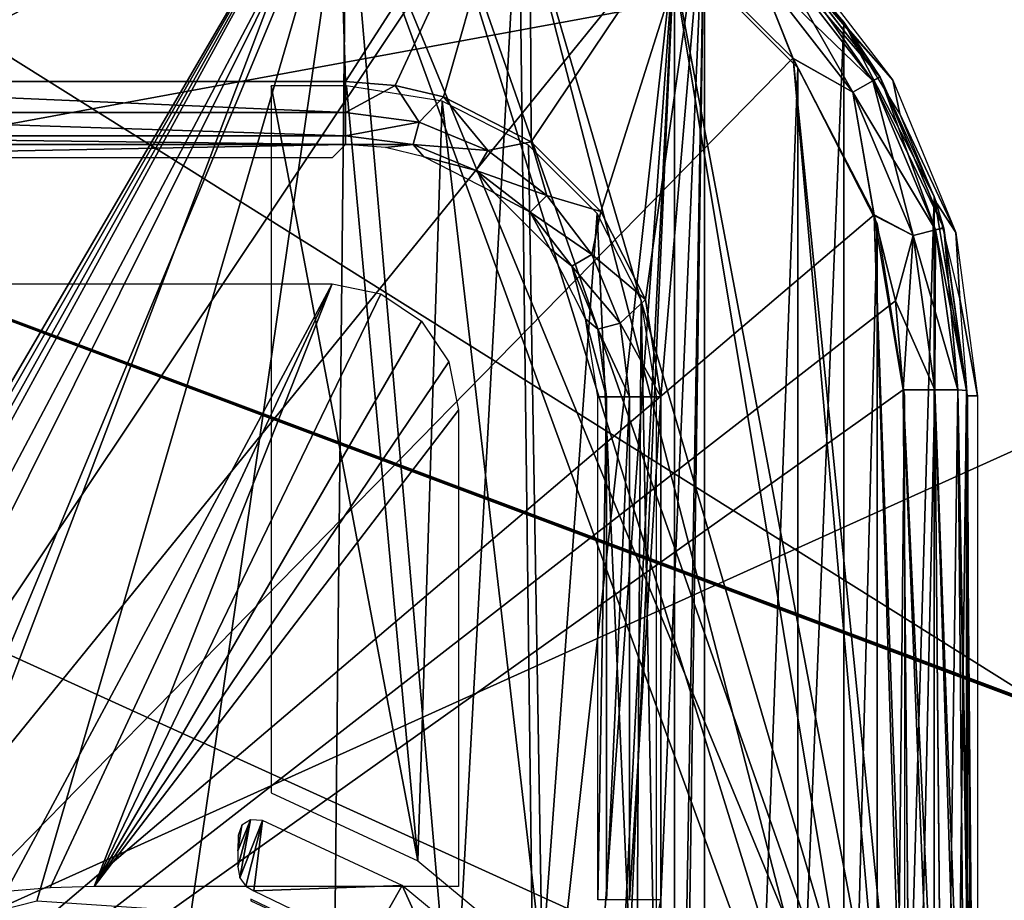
# Model space of a CAD drawing. Header units: millimetres. Extents: x -75 to 75, y -5 to 37.
# Tile 227 of 256: x 22.41 to 30.21, y 16 to 22.98. Entities that reach past the tile are written whole.
import ezdxf

# ---------------------------------------------------------------- set-up
doc = ezdxf.new("R2010")
doc.units = ezdxf.units.MM
doc.header["$LTSCALE"] = 101.851852
for name, color, linetype in [('14', 7, 'CONTINUOUS'), ('16', 7, 'CONTINUOUS'), ('398', 7, 'CONTINUOUS'), ('401', 7, 'CONTINUOUS'), ('402', 7, 'CONTINUOUS'), ('413', 7, 'CONTINUOUS'), ('424', 7, 'CONTINUOUS'), ('427', 7, 'CONTINUOUS'), ('537', 7, 'CONTINUOUS'), ('538', 7, 'CONTINUOUS'), ('542', 7, 'CONTINUOUS'), ('543', 7, 'CONTINUOUS'), ('550', 7, 'CONTINUOUS'), ('553', 7, 'CONTINUOUS'), ('560', 7, 'CONTINUOUS'), ('566', 7, 'CONTINUOUS'), ('578', 7, 'CONTINUOUS'), ('592', 7, 'CONTINUOUS'), ('593', 7, 'CONTINUOUS'), ('594', 7, 'CONTINUOUS'), ('6', 7, 'CONTINUOUS'), ('650', 7, 'CONTINUOUS'), ('662', 7, 'CONTINUOUS'), ('674', 7, 'CONTINUOUS'), ('709', 7, 'CONTINUOUS'), ('710', 7, 'CONTINUOUS'), ('754', 7, 'CONTINUOUS'), ('755', 7, 'CONTINUOUS'), ('764', 7, 'CONTINUOUS'), ('767', 7, 'CONTINUOUS'), ('768', 7, 'CONTINUOUS'), ('8', 7, 'CONTINUOUS')]:
    doc.layers.add(name, color=color, linetype=linetype)

msp = doc.modelspace()

# ---------------------------------------------------------------- linework, layer by layer
at = {"layer": '14', "color": 251, "linetype": 'Continuous', "true_color": 0x565d62}
for points in [[(-58.6077, 7.0323, 96.607), (-58.9411, 32.5, 96.9404), (58.9411, 32.5, 96.9404), (-58.6077, 7.0323, 96.607)], [(-58.5539, 7.0314, 96.607), (-58.6077, 7.0323, 96.607), (58.9411, 32.5, 96.9404), (-58.5539, 7.0314, 96.607)], [(-58.5, 7.0311, 96.607), (-58.5539, 7.0314, 96.607), (58.9411, 32.5, 96.9404), (-58.5, 7.0311, 96.607)], [(-2.3593, 18.0402, 96.7511), (-58.5, 7.0311, 96.607), (58.9411, 32.5, 96.9404), (-2.3593, 18.0402, 96.7511)], [(2.3593, 18.0402, 96.7511), (-2.3593, 18.0402, 96.7511), (58.9411, 32.5, 96.9404), (2.3593, 18.0402, 96.7511)], [(2.5034, 7.0311, 96.607), (2.3593, 18.0402, 96.7511), (58.9411, 32.5, 96.9404), (2.5034, 7.0311, 96.607)], [(58.5, 7.0311, 96.607), (2.5034, 7.0311, 96.607), (58.9411, 32.5, 96.9404), (58.5, 7.0311, 96.607)]]:
    msp.add_3dface(points, dxfattribs=at)
at = {"layer": '16', "color": 251, "linetype": 'Continuous', "true_color": 0x565d62}
for points in [[(58.6077, 7.0323, -96.607), (58.9411, 32.5, -96.9404), (2.487, 28.0402, -96.882), (58.6077, 7.0323, -96.607)], [(2.9458, 7.0311, -96.607), (58.5, 7.0311, -96.607), (2.487, 28.0402, -96.882), (2.9458, 7.0311, -96.607)], [(58.5, 7.0311, -96.607), (58.5539, 7.0314, -96.607), (2.487, 28.0402, -96.882), (58.5, 7.0311, -96.607)], [(58.5539, 7.0314, -96.607), (58.6077, 7.0323, -96.607), (2.487, 28.0402, -96.882), (58.5539, 7.0314, -96.607)]]:
    msp.add_3dface(points, dxfattribs=at)
at = {"layer": '398', "color": 251, "linetype": 'Continuous', "true_color": 0x464b4f}
for points in [[(-25, 24.4214, 160.5), (25, 24.4214, 160.5), (-15.6931, 21.1814, 160.5), (-25, 24.4214, 160.5)], [(-15.6931, 21.1814, 160.5), (25, 24.4214, 160.5), (15.6931, 21.1814, 160.5), (-15.6931, 21.1814, 160.5)], [(15.6931, 21.1814, 160.5), (25, 24.4214, 160.5), (16.1164, 21.0967, 160.5), (15.6931, 21.1814, 160.5)], [(16.1164, 21.0967, 160.5), (25, 24.4214, 160.5), (16.4724, 20.8577, 160.5), (16.1164, 21.0967, 160.5)], [(16.4724, 20.8577, 160.5), (25, 24.4214, 160.5), (16.7097, 20.5013, 160.5), (16.4724, 20.8577, 160.5)], [(16.7097, 20.5013, 160.5), (25, 24.4214, 160.5), (16.793, 20.0814, 160.5), (16.7097, 20.5013, 160.5)], [(25, 24.4214, 160.5), (19.5419, 14.1011, 160.5), (16.793, 20.0814, 160.5), (25, 24.4214, 160.5)], [(20.3248, 15.042, 160.5), (19.5419, 14.1011, 160.5), (25, 24.4214, 160.5), (20.3248, 15.042, 160.5)], [(21.3602, 15.695, 160.5), (20.3248, 15.042, 160.5), (25, 24.4214, 160.5), (21.3602, 15.695, 160.5)], [(22.5467, 15.9961, 160.5), (21.3602, 15.695, 160.5), (25, 24.4214, 160.5), (22.5467, 15.9961, 160.5)], [(23.7682, 15.9158, 160.5), (22.5467, 15.9961, 160.5), (25, 24.4214, 160.5), (23.7682, 15.9158, 160.5)], [(24.905, 15.462, 160.5), (23.7682, 15.9158, 160.5), (25, 24.4214, 160.5), (24.905, 15.462, 160.5)], [(25.846, 14.6791, 160.5), (24.905, 15.462, 160.5), (25, 24.4214, 160.5), (25.846, 14.6791, 160.5)], [(26.3661, 24.205, 160.5), (25.846, 14.6791, 160.5), (25, 24.4214, 160.5), (26.3661, 24.205, 160.5)], [(26.499, 13.6437, 160.5), (25.846, 14.6791, 160.5), (26.3661, 24.205, 160.5), (26.499, 13.6437, 160.5)], [(27.5988, 23.577, 160.5), (26.499, 13.6437, 160.5), (26.3661, 24.205, 160.5), (27.5988, 23.577, 160.5)], [(26.3661, -4.205, 160.5), (27.5988, 23.577, 160.5), (27.5988, -3.577, 160.5), (26.3661, -4.205, 160.5)], [(26.9125, 10, 160.5), (27.5988, 23.577, 160.5), (26.3661, -4.205, 160.5), (26.9125, 10, 160.5)], [(26.8001, 12.4572, 160.5), (26.499, 13.6437, 160.5), (27.5988, 23.577, 160.5), (26.8001, 12.4572, 160.5)], [(26.9125, 10, 160.5), (26.8001, 12.4572, 160.5), (27.5988, 23.577, 160.5), (26.9125, 10, 160.5)], [(27.5988, 23.577, 160.5), (28.577, 22.5988, 160.5), (27.5988, -3.577, 160.5), (27.5988, 23.577, 160.5)], [(27.5988, -3.577, 160.5), (28.577, 22.5988, 160.5), (28.577, -2.5988, 160.5), (27.5988, -3.577, 160.5)], [(28.577, 22.5988, 160.5), (29.205, 21.3661, 160.5), (28.577, -2.5988, 160.5), (28.577, 22.5988, 160.5)], [(28.577, -2.5988, 160.5), (29.205, 21.3661, 160.5), (29.205, -1.3661, 160.5), (28.577, -2.5988, 160.5)], [(29.205, 21.3661, 160.5), (29.4214, 20, 160.5), (29.205, -1.3661, 160.5), (29.205, 21.3661, 160.5)], [(29.4214, 20, 160.5), (29.4214, 0, 160.5), (29.205, -1.3661, 160.5), (29.4214, 20, 160.5)]]:
    msp.add_3dface(points, dxfattribs=at)
at = {"layer": '401', "color": 251, "linetype": 'Continuous', "true_color": 0x464b4f}
for points in [[(29.3301, 22.5, 165.5), (28.4799, 23.4799, 160.9913), (28.5355, 23.5355, 165.5), (29.3301, 22.5, 165.5)], [(28.9814, 22.8927, 160.9913), (28.4799, 23.4799, 160.9913), (29.3301, 22.5, 165.5), (28.9814, 22.8927, 160.9913)], [(29.3849, 22.2342, 160.9913), (28.9814, 22.8927, 160.9913), (29.3301, 22.5, 165.5), (29.3849, 22.2342, 160.9913)], [(29.8296, 21.2941, 165.5), (29.3849, 22.2342, 160.9913), (29.3301, 22.5, 165.5), (29.8296, 21.2941, 165.5)], [(29.6804, 21.5208, 160.9913), (29.3849, 22.2342, 160.9913), (29.8296, 21.2941, 165.5), (29.6804, 21.5208, 160.9913)], [(29.8607, 20.7699, 160.9913), (29.6804, 21.5208, 160.9913), (29.8296, 21.2941, 165.5), (29.8607, 20.7699, 160.9913)], [(30, 20, 165.5), (29.8607, 20.7699, 160.9913), (29.8296, 21.2941, 165.5), (30, 20, 165.5)], [(29.9213, 20, 160.9913), (29.8607, 20.7699, 160.9913), (30, 20, 165.5), (29.9213, 20, 160.9913)]]:
    msp.add_3dface(points, dxfattribs=at)
at = {"layer": '402', "color": 251, "linetype": 'Continuous', "true_color": 0x464b4f}
for points in [[(29.9213, 20, 160.9913), (30, 20, 165.5), (30, 0, 165.5), (29.9213, 20, 160.9913)], [(29.9213, 0, 160.9913), (29.9213, 20, 160.9913), (30, 0, 165.5), (29.9213, 0, 160.9913)]]:
    msp.add_3dface(points, dxfattribs=at)
at = {"layer": '413', "color": 251, "linetype": 'Continuous', "true_color": 0x464b4f}
for points in [[(25, 22.456, 162.5), (24.4039, 22.456, 162.5), (25.5649, 16.3153, 162.5), (25, 22.456, 162.5)], [(24.4039, 22.456, 162.5), (24.4039, 16.8539, 162.5), (25.5649, 16.3153, 162.5), (24.4039, 22.456, 162.5)], [(25.7588, 22.3358, 162.5), (25, 22.456, 162.5), (25.5649, 16.3153, 162.5), (25.7588, 22.3358, 162.5)], [(26.5507, 15.4987, 162.5), (25.7588, 22.3358, 162.5), (25.5649, 16.3153, 162.5), (26.5507, 15.4987, 162.5)], [(26.4436, 21.987, 162.5), (25.7588, 22.3358, 162.5), (26.5507, 15.4987, 162.5), (26.4436, 21.987, 162.5)], [(26.987, 21.4436, 162.5), (26.4436, 21.987, 162.5), (26.5507, 15.4987, 162.5), (26.987, 21.4436, 162.5)], [(27.2959, 14.4582, 162.5), (26.987, 21.4436, 162.5), (26.5507, 15.4987, 162.5), (27.2959, 14.4582, 162.5)], [(27.3358, 20.7588, 162.5), (26.987, 21.4436, 162.5), (27.2959, 14.4582, 162.5), (27.3358, 20.7588, 162.5)], [(27.456, 14.4582, 162.5), (27.3358, 20.7588, 162.5), (27.2959, 14.4582, 162.5), (27.456, 14.4582, 162.5)], [(27.456, 20, 162.5), (27.3358, 20.7588, 162.5), (27.456, 14.4582, 162.5), (27.456, 20, 162.5)]]:
    msp.add_3dface(points, dxfattribs=at)
at = {"layer": '424', "color": 251, "linetype": 'Continuous', "true_color": 0x464b4f}
msp.add_3dface([(24.2422, 16.0136, 163.4489), (24.2417, 15.999, 164.2493), (25.1314, 15.5851, 163.4489), (24.2422, 16.0136, 163.4489)], dxfattribs=at)
at = {"layer": '427', "color": 251, "linetype": 'Continuous', "true_color": 0x464b4f}
for points in [[(24.1387, 16.2695, 163.0918), (24.1559, 16.1826, 163.1851), (24.2404, 16.6407, 162.6332), (24.1387, 16.2695, 163.0918)], [(24.1403, 16.3946, 162.9481), (24.1387, 16.2695, 163.0918), (24.2404, 16.6407, 162.6332), (24.1403, 16.3946, 162.9481)], [(24.1699, 16.5985, 162.7048), (24.1403, 16.3946, 162.9481), (24.2404, 16.6407, 162.6332), (24.1699, 16.5985, 162.7048)], [(24.1559, 16.1826, 163.1851), (24.3348, 16.6348, 162.6072), (24.2404, 16.6407, 162.6332), (24.1559, 16.1826, 163.1851)], [(24.203, 16.1166, 163.2432), (24.3348, 16.6348, 162.6072), (24.1559, 16.1826, 163.1851), (24.203, 16.1166, 163.2432)], [(24.2649, 16.08, 163.2613), (24.3348, 16.6348, 162.6072), (24.203, 16.1166, 163.2432), (24.2649, 16.08, 163.2613)], [(25.4423, 16.121, 162.6072), (24.3348, 16.6348, 162.6072), (24.2649, 16.08, 163.2613), (25.4423, 16.121, 162.6072)], [(24.1419, 16.5171, 162.8072), (24.1403, 16.3946, 162.9481), (24.1699, 16.5985, 162.7048), (24.1419, 16.5171, 162.8072)], [(25.1692, 15.6442, 163.2613), (25.4423, 16.121, 162.6072), (24.2649, 16.08, 163.2613), (25.1692, 15.6442, 163.2613)], [(25.9445, 15.0065, 163.2613), (25.4423, 16.121, 162.6072), (25.1692, 15.6442, 163.2613), (25.9445, 15.0065, 163.2613)], [(26.3825, 15.3421, 162.6072), (25.4423, 16.121, 162.6072), (25.9445, 15.0065, 163.2613), (26.3825, 15.3421, 162.6072)]]:
    msp.add_3dface(points, dxfattribs=at)
at = {"layer": '537', "linetype": 'Continuous'}
for points in [[(0, 28.1, 27), (-38.5, 10.6, -14), (38.5, 10.6, -14), (0, 28.1, 27)], [(57, 28.1, 27), (0, 28.1, 27), (38.5, 10.6, -14), (57, 28.1, 27)]]:
    msp.add_3dface(points, dxfattribs=at)
at = {"layer": '538', "linetype": 'Continuous'}
for points in [[(0, 28.1, -87), (38.5, 10.6, -46), (-38.5, 10.6, -46), (0, 28.1, -87)], [(0, 28.1, -87), (57, 28.1, -87), (38.5, 10.6, -46), (0, 28.1, -87)]]:
    msp.add_3dface(points, dxfattribs=at)
at = {"layer": '542', "linetype": 'Continuous'}
for points in [[(-56.8408, 28.5, 26.9182), (56.8408, 28.5, 26.9182), (-38.3408, 11, -14.0818), (-56.8408, 28.5, 26.9182)], [(56.8408, 28.5, 26.9182), (38.3408, 11, -14.0818), (-38.3408, 11, -14.0818), (56.8408, 28.5, 26.9182)]]:
    msp.add_3dface(points, dxfattribs=at)
at = {"layer": '543', "linetype": 'Continuous'}
for points in [[(38.3408, 11, -45.9182), (-56.8408, 28.5, -86.9182), (-38.3408, 11, -45.9182), (38.3408, 11, -45.9182)], [(56.8408, 28.5, -86.9182), (-56.8408, 28.5, -86.9182), (38.3408, 11, -45.9182), (56.8408, 28.5, -86.9182)]]:
    msp.add_3dface(points, dxfattribs=at)
at = {"layer": '550', "color": 251, "linetype": 'Continuous', "true_color": 0x565d62}
for points in [[(24.9125, 25, 160), (-19.3426, 22.4913, 160), (-24.9125, 25, 160), (24.9125, 25, 160)], [(-19.0302, 22.4585, 160), (-19.3426, 22.4913, 160), (24.9125, 25, 160), (-19.0302, 22.4585, 160)], [(-18.7318, 22.3614, 160), (-19.0302, 22.4585, 160), (24.9125, 25, 160), (-18.7318, 22.3614, 160)], [(24.9125, 25, 160), (-13.9654, 22.4913, 160), (-18.7318, 22.3614, 160), (24.9125, 25, 160)], [(13.9654, 22.4913, 160), (-13.9654, 22.4913, 160), (24.9125, 25, 160), (13.9654, 22.4913, 160)], [(14.4859, 22.3981, 160), (13.9654, 22.4913, 160), (24.9125, 25, 160), (14.4859, 22.3981, 160)], [(14.9317, 22.1385, 160), (14.4859, 22.3981, 160), (24.9125, 25, 160), (14.9317, 22.1385, 160)], [(15.2642, 21.7415, 160), (14.9317, 22.1385, 160), (24.9125, 25, 160), (15.2642, 21.7415, 160)], [(18.7325, 22.3617, 160), (15.2642, 21.7415, 160), (24.9125, 25, 160), (18.7325, 22.3617, 160)], [(19.0307, 22.4586, 160), (18.7325, 22.3617, 160), (24.9125, 25, 160), (19.0307, 22.4586, 160)], [(19.3426, 22.4913, 160), (19.0307, 22.4586, 160), (24.9125, 25, 160), (19.3426, 22.4913, 160)], [(24.9917, 22.4913, 160), (19.3426, 22.4913, 160), (24.9125, 25, 160), (24.9917, 22.4913, 160)], [(24.9917, 22.4913, 160), (24.9125, 25, 160), (26.4493, 24.758, 160), (24.9917, 22.4913, 160)], [(25.387, 22.4599, 160), (24.9917, 22.4913, 160), (26.4493, 24.758, 160), (25.387, 22.4599, 160)], [(25.7684, 22.3677, 160), (25.387, 22.4599, 160), (26.4493, 24.758, 160), (25.7684, 22.3677, 160)], [(26.4635, 22.0122, 160), (25.7684, 22.3677, 160), (26.4493, 24.758, 160), (26.4635, 22.0122, 160)], [(27.8373, 24.0553, 160), (26.4635, 22.0122, 160), (26.4493, 24.758, 160), (27.8373, 24.0553, 160)], [(27.015, 21.4597, 160), (26.4635, 22.0122, 160), (27.8373, 24.0553, 160), (27.015, 21.4597, 160)], [(27.3691, 20.764, 160), (27.015, 21.4597, 160), (27.8373, 24.0553, 160), (27.3691, 20.764, 160)], [(27.4913, 19.9917, 160), (27.3691, 20.764, 160), (27.8373, 24.0553, 160), (27.4913, 19.9917, 160)], [(27.4913, 0.0083, 160), (27.4913, 3.9916, 160), (27.8373, 24.0553, 160), (27.4913, 0.0083, 160)], [(27.8373, -4.0553, 160), (27.4913, 0.0083, 160), (27.8373, 24.0553, 160), (27.8373, -4.0553, 160)], [(27.4913, 3.9916, 160), (27.4913, 16.0084, 160), (27.8373, 24.0553, 160), (27.4913, 3.9916, 160)], [(27.4913, 16.0084, 160), (27.4913, 19.9917, 160), (27.8373, 24.0553, 160), (27.4913, 16.0084, 160)], [(28.9422, 22.9601, 160), (27.8373, -4.0553, 160), (27.8373, 24.0553, 160), (28.9422, 22.9601, 160)], [(28.9422, -2.9601, 160), (27.8373, -4.0553, 160), (28.9422, 22.9601, 160), (28.9422, -2.9601, 160)], [(29.6569, 21.5783, 160), (28.9422, -2.9601, 160), (28.9422, 22.9601, 160), (29.6569, 21.5783, 160)], [(29.6569, -1.5783, 160), (28.9422, -2.9601, 160), (29.6569, 21.5783, 160), (29.6569, -1.5783, 160)], [(29.9124, 20.0436, 160), (29.6569, -1.5783, 160), (29.6569, 21.5783, 160), (29.9124, 20.0436, 160)], [(29.9124, -0.0436, 160), (29.6569, -1.5783, 160), (29.9124, 20.0436, 160), (29.9124, -0.0436, 160)], [(30, 10, 160), (29.9124, -0.0436, 160), (29.9124, 20.0436, 160), (30, 10, 160)], [(27.3742, 15.4274, 160), (27.4913, 16.0084, 160), (27.3777, 4.5644, 160), (27.3742, 15.4274, 160)], [(27.3777, 4.5644, 160), (27.4913, 16.0084, 160), (27.4913, 3.9916, 160), (27.3777, 4.5644, 160)]]:
    msp.add_3dface(points, dxfattribs=at)
at = {"layer": '553', "color": 251, "linetype": 'Continuous', "true_color": 0x565d62}
for points in [[(22.3034, 16.0738, 167.5), (19.5248, 20.8864, 167.5), (24.8865, 20.8864, 167.5), (22.3034, 16.0738, 167.5)], [(22.6511, 16.1036, 167.5), (22.3034, 16.0738, 167.5), (24.8865, 20.8864, 167.5), (22.6511, 16.1036, 167.5)], [(23, 16.1136, 167.5), (22.6511, 16.1036, 167.5), (24.8865, 20.8864, 167.5), (23, 16.1136, 167.5)], [(25.2722, 20.809, 167.5), (23, 16.1136, 167.5), (24.8865, 20.8864, 167.5), (25.2722, 20.809, 167.5)], [(25.5949, 20.5922, 167.5), (23, 16.1136, 167.5), (25.2722, 20.809, 167.5), (25.5949, 20.5922, 167.5)], [(25.8105, 20.2687, 167.5), (23, 16.1136, 167.5), (25.5949, 20.5922, 167.5), (25.8105, 20.2687, 167.5)], [(25.8864, 19.8865, 167.5), (23, 16.1136, 167.5), (25.8105, 20.2687, 167.5), (25.8864, 19.8865, 167.5)], [(25.8864, 16.1136, 167.5), (23, 16.1136, 167.5), (25.8864, 19.8865, 167.5), (25.8864, 16.1136, 167.5)]]:
    msp.add_3dface(points, dxfattribs=at)
at = {"layer": '560', "color": 251, "linetype": 'Continuous', "true_color": 0x565d62}
for points in [[(29.9827, 11.9869, 248.5347), (29.9124, 20.0436, 250.3247), (29.9859, 11.6105, 248.454), (29.9827, 11.9869, 248.5347)], [(29.9124, 20.0436, 250.3247), (29.9827, 11.9869, 250.4653), (29.9859, 11.6105, 248.454), (29.9124, 20.0436, 250.3247)], [(29.9698, 13.4607, 169.9396), (30, 10, 160), (29.9124, 20.0436, 169.8247), (29.9698, 13.4607, 169.9396)], [(30, 10, 160), (29.9124, 20.0436, 160), (29.9124, 20.0436, 169.8247), (30, 10, 160)], [(29.9124, 20.0436, 248.6753), (29.9124, 20.0436, 250.3247), (29.9827, 11.9869, 248.5347), (29.9124, 20.0436, 248.6753)]]:
    msp.add_3dface(points, dxfattribs=at)
at = {"layer": '566', "color": 251, "linetype": 'Continuous', "true_color": 0x565d62}
for points in [[(19.3426, 21.9914, 160.4913), (24.9917, 21.9914, 160.4913), (19.5248, 21.8862, 166.5175), (19.3426, 21.9914, 160.4913)], [(24.9917, 21.9914, 160.4913), (24.8865, 21.8862, 166.5175), (19.5248, 21.8862, 166.5175), (24.9917, 21.9914, 160.4913)]]:
    msp.add_3dface(points, dxfattribs=at)
at = {"layer": '578', "color": 251, "linetype": 'Continuous', "true_color": 0x565d62}
for points in [[(28.9422, 22.9601, 160), (27.8373, 24.0553, 160), (28.4342, 23.5494, 169.7696), (28.9422, 22.9601, 160)], [(29.2286, 22.5242, 169.7857), (28.9422, 22.9601, 160), (28.4342, 23.5494, 169.7696), (29.2286, 22.5242, 169.7857)], [(29.6569, 21.5783, 160), (28.9422, 22.9601, 160), (29.2286, 22.5242, 169.7857), (29.6569, 21.5783, 160)], [(29.7326, 21.3293, 169.8045), (29.6569, 21.5783, 160), (29.2286, 22.5242, 169.7857), (29.7326, 21.3293, 169.8045)], [(29.9124, 20.0436, 160), (29.6569, 21.5783, 160), (29.9124, 20.0436, 169.8247), (29.9124, 20.0436, 160)], [(29.9124, 20.0436, 169.8247), (29.6569, 21.5783, 160), (29.7326, 21.3293, 169.8045), (29.9124, 20.0436, 169.8247)]]:
    msp.add_3dface(points, dxfattribs=at)
at = {"layer": '592', "color": 251, "linetype": 'Continuous', "true_color": 0x565d62}
for points in [[(19.3426, 22.4913, 160), (24.9917, 22.4913, 160), (24.9917, 22.2439, 160.0655), (19.3426, 22.4913, 160)], [(19.3426, 22.2439, 160.0655), (19.3426, 22.4913, 160), (24.9917, 22.2439, 160.0655), (19.3426, 22.2439, 160.0655)], [(24.9917, 22.0611, 160.2452), (19.3426, 22.2439, 160.0655), (24.9917, 22.2439, 160.0655), (24.9917, 22.0611, 160.2452)], [(19.3426, 22.0611, 160.2452), (19.3426, 22.2439, 160.0655), (24.9917, 22.0611, 160.2452), (19.3426, 22.0611, 160.2452)], [(24.9917, 21.9914, 160.4913), (19.3426, 22.0611, 160.2452), (24.9917, 22.0611, 160.2452), (24.9917, 21.9914, 160.4913)], [(24.9917, 21.9914, 160.4913), (19.3426, 21.9914, 160.4913), (19.3426, 22.0611, 160.2452), (24.9917, 21.9914, 160.4913)]]:
    msp.add_3dface(points, dxfattribs=at)
at = {"layer": '593', "color": 251, "linetype": 'Continuous', "true_color": 0x565d62}
for points in [[(24.9917, 22.4913, 160), (25.387, 22.4599, 160), (24.9917, 22.2439, 160.0655), (24.9917, 22.4913, 160)], [(24.9917, 22.2439, 160.0655), (25.387, 22.4599, 160), (25.5751, 22.1688, 160.0646), (24.9917, 22.2439, 160.0655)], [(25.387, 22.4599, 160), (25.7684, 22.3677, 160), (25.5751, 22.1688, 160.0646), (25.387, 22.4599, 160)], [(25.5751, 22.1688, 160.0646), (25.7684, 22.3677, 160), (26.1192, 21.9446, 160.064), (25.5751, 22.1688, 160.0646)], [(25.7684, 22.3677, 160), (26.4635, 22.0122, 160), (26.1192, 21.9446, 160.064), (25.7684, 22.3677, 160)], [(24.9917, 22.0611, 160.2452), (24.9917, 22.2439, 160.0655), (25.5751, 22.1688, 160.0646), (24.9917, 22.0611, 160.2452)], [(24.9917, 22.0611, 160.2452), (25.5751, 22.1688, 160.0646), (25.5276, 21.9916, 160.2435), (24.9917, 22.0611, 160.2452)], [(25.5751, 22.1688, 160.0646), (26.1192, 21.9446, 160.064), (25.5276, 21.9916, 160.2435), (25.5751, 22.1688, 160.0646)], [(24.9917, 21.9914, 160.4913), (24.9917, 22.0611, 160.2452), (25.5276, 21.9916, 160.2435), (24.9917, 21.9914, 160.4913)], [(26.1192, 21.9446, 160.064), (26.4635, 22.0122, 160), (26.5865, 21.5865, 160.0638), (26.1192, 21.9446, 160.064)], [(26.4635, 22.0122, 160), (27.015, 21.4597, 160), (26.5865, 21.5865, 160.0638), (26.4635, 22.0122, 160)], [(24.9917, 21.9914, 160.4913), (25.5276, 21.9916, 160.2435), (25.308, 21.9663, 160.49), (24.9917, 21.9914, 160.4913)], [(25.308, 21.9663, 160.49), (25.5276, 21.9916, 160.2435), (25.6131, 21.8925, 160.489), (25.308, 21.9663, 160.49)], [(25.5276, 21.9916, 160.2435), (26.0273, 21.7853, 160.2425), (25.6131, 21.8925, 160.489), (25.5276, 21.9916, 160.2435)], [(25.5276, 21.9916, 160.2435), (26.1192, 21.9446, 160.064), (26.0273, 21.7853, 160.2425), (25.5276, 21.9916, 160.2435)], [(26.1192, 21.9446, 160.064), (26.5865, 21.5865, 160.0638), (26.0273, 21.7853, 160.2425), (26.1192, 21.9446, 160.064)], [(25.6131, 21.8925, 160.489), (26.0273, 21.7853, 160.2425), (26.1692, 21.6082, 160.4878), (25.6131, 21.8925, 160.489)], [(26.0273, 21.7853, 160.2425), (26.4564, 21.4564, 160.2421), (26.1692, 21.6082, 160.4878), (26.0273, 21.7853, 160.2425)], [(26.0273, 21.7853, 160.2425), (26.5865, 21.5865, 160.0638), (26.4564, 21.4564, 160.2421), (26.0273, 21.7853, 160.2425)], [(26.1692, 21.6082, 160.4878), (26.4564, 21.4564, 160.2421), (26.6104, 21.1661, 160.4878), (26.1692, 21.6082, 160.4878)], [(26.5865, 21.5865, 160.0638), (26.9446, 21.1192, 160.064), (26.4564, 21.4564, 160.2421), (26.5865, 21.5865, 160.0638)], [(26.5865, 21.5865, 160.0638), (27.015, 21.4597, 160), (26.9446, 21.1192, 160.064), (26.5865, 21.5865, 160.0638)], [(26.4564, 21.4564, 160.2421), (26.7853, 21.0273, 160.2425), (26.6104, 21.1661, 160.4878), (26.4564, 21.4564, 160.2421)], [(26.4564, 21.4564, 160.2421), (26.9446, 21.1192, 160.064), (26.7853, 21.0273, 160.2425), (26.4564, 21.4564, 160.2421)], [(27.015, 21.4597, 160), (27.3691, 20.764, 160), (26.9446, 21.1192, 160.064), (27.015, 21.4597, 160)], [(26.6104, 21.1661, 160.4878), (26.7853, 21.0273, 160.2425), (26.8937, 20.6095, 160.489), (26.6104, 21.1661, 160.4878)], [(26.9446, 21.1192, 160.064), (27.1688, 20.5751, 160.0646), (26.7853, 21.0273, 160.2425), (26.9446, 21.1192, 160.064)], [(26.9446, 21.1192, 160.064), (27.3691, 20.764, 160), (27.1688, 20.5751, 160.0646), (26.9446, 21.1192, 160.064)], [(26.7853, 21.0273, 160.2425), (27.1688, 20.5751, 160.0646), (26.9916, 20.5276, 160.2435), (26.7853, 21.0273, 160.2425)], [(26.7853, 21.0273, 160.2425), (26.9916, 20.5276, 160.2435), (26.8937, 20.6095, 160.489), (26.7853, 21.0273, 160.2425)], [(27.3691, 20.764, 160), (27.4913, 19.9917, 160), (27.1688, 20.5751, 160.0646), (27.3691, 20.764, 160)], [(26.9916, 20.5276, 160.2435), (27.0611, 19.9917, 160.2452), (26.8937, 20.6095, 160.489), (26.9916, 20.5276, 160.2435)], [(26.8937, 20.6095, 160.489), (27.0611, 19.9917, 160.2452), (26.9914, 19.9917, 160.4913), (26.8937, 20.6095, 160.489)], [(27.1688, 20.5751, 160.0646), (27.2439, 19.9917, 160.0655), (26.9916, 20.5276, 160.2435), (27.1688, 20.5751, 160.0646)], [(26.9916, 20.5276, 160.2435), (27.2439, 19.9917, 160.0655), (27.0611, 19.9917, 160.2452), (26.9916, 20.5276, 160.2435)], [(27.1688, 20.5751, 160.0646), (27.4913, 19.9917, 160), (27.2439, 19.9917, 160.0655), (27.1688, 20.5751, 160.0646)]]:
    msp.add_3dface(points, dxfattribs=at)
at = {"layer": '594', "color": 251, "linetype": 'Continuous', "true_color": 0x565d62}
for points in [[(26.9914, 16.0084, 160.4913), (27.0611, 19.9917, 160.2452), (27.0613, 16.0084, 160.245), (26.9914, 16.0084, 160.4913)], [(26.9914, 19.9917, 160.4913), (27.0611, 19.9917, 160.2452), (26.9914, 16.0084, 160.4913), (26.9914, 19.9917, 160.4913)], [(27.0611, 19.9917, 160.2452), (27.2439, 19.9917, 160.0655), (27.0613, 16.0084, 160.245), (27.0611, 19.9917, 160.2452)], [(27.0613, 16.0084, 160.245), (27.2439, 19.9917, 160.0655), (27.2439, 16.0084, 160.0655), (27.0613, 16.0084, 160.245)], [(27.2439, 19.9917, 160.0655), (27.4913, 19.9917, 160), (27.2439, 16.0084, 160.0655), (27.2439, 19.9917, 160.0655)], [(27.4913, 19.9917, 160), (27.4913, 16.0084, 160), (27.2439, 16.0084, 160.0655), (27.4913, 19.9917, 160)]]:
    msp.add_3dface(points, dxfattribs=at)
at = {"layer": '6', "color": 251, "linetype": 'Continuous', "true_color": 0x565d62}
for points in [[(58.517, 0, 104.5156), (59.0014, 37, 105), (-0.5, 37, 105), (58.517, 0, 104.5156)], [(-0.5, 0, 104.5156), (58.517, 0, 104.5156), (-0.5, 37, 105), (-0.5, 0, 104.5156)]]:
    msp.add_3dface(points, dxfattribs=at)
at = {"layer": '650', "color": 251, "linetype": 'Continuous', "true_color": 0x565d62}
for points in [[(28.4307, 23.5528, 248.7304), (28.4342, 23.5494, 250.2696), (29.2261, 22.5284, 248.7143), (28.4307, 23.5528, 248.7304)], [(28.4342, 23.5494, 250.2696), (29.2286, 22.5242, 250.2857), (29.2261, 22.5284, 248.7143), (28.4342, 23.5494, 250.2696)], [(29.2261, 22.5284, 248.7143), (29.2286, 22.5242, 250.2857), (29.7313, 21.334, 248.6956), (29.2261, 22.5284, 248.7143)], [(29.2286, 22.5242, 250.2857), (29.7326, 21.3293, 250.3045), (29.7313, 21.334, 248.6956), (29.2286, 22.5242, 250.2857)], [(29.7326, 21.3293, 250.3045), (29.9124, 20.0436, 250.3247), (29.7313, 21.334, 248.6956), (29.7326, 21.3293, 250.3045)], [(29.9124, 20.0436, 250.3247), (29.9124, 20.0436, 248.6753), (29.7313, 21.334, 248.6956), (29.9124, 20.0436, 250.3247)]]:
    msp.add_3dface(points, dxfattribs=at)
at = {"layer": '662', "color": 251, "linetype": 'Continuous', "true_color": 0x565d62}
for points in [[(20.5297, 24.5087, 170.2467), (20.7159, 13.4651, 170.4395), (24.9125, 24.5087, 170.2467), (20.5297, 24.5087, 170.2467)], [(20.7159, 13.4651, 170.4395), (29.4698, 13.4651, 170.4395), (24.9125, 24.5087, 170.2467), (20.7159, 13.4651, 170.4395)], [(24.9125, 24.5087, 170.2467), (29.4698, 13.4651, 170.4395), (25.6172, 24.4532, 170.2477), (24.9125, 24.5087, 170.2467)], [(25.6172, 24.4532, 170.2477), (29.4698, 13.4651, 170.4395), (26.2995, 24.2897, 170.2506), (25.6172, 24.4532, 170.2477)], [(26.2995, 24.2897, 170.2506), (29.4698, 13.4651, 170.4395), (27.547, 23.657, 170.2616), (26.2995, 24.2897, 170.2506)], [(27.547, 23.657, 170.2616), (29.4698, 13.4651, 170.4395), (28.54, 22.6717, 170.2788), (27.547, 23.657, 170.2616)], [(28.54, 22.6717, 170.2788), (29.4698, 13.4651, 170.4395), (29.1825, 21.429, 170.3005), (28.54, 22.6717, 170.2788)], [(29.1825, 21.429, 170.3005), (29.4698, 13.4651, 170.4395), (29.4124, 20.048, 170.3246), (29.1825, 21.429, 170.3005)]]:
    msp.add_3dface(points, dxfattribs=at)
at = {"layer": '674', "color": 251, "linetype": 'Continuous', "true_color": 0x565d62}
for points in [[(2.4565, 11.9913, 250.9652), (24.9125, 24.5087, 250.7467), (1.7467, 24.5087, 250.7467), (2.4565, 11.9913, 250.9652)], [(29.4827, 11.9913, 250.9652), (24.9125, 24.5087, 250.7467), (2.4565, 11.9913, 250.9652), (29.4827, 11.9913, 250.9652)], [(25.6172, 24.4532, 250.7477), (24.9125, 24.5087, 250.7467), (29.4827, 11.9913, 250.9652), (25.6172, 24.4532, 250.7477)], [(26.2995, 24.2897, 250.7506), (25.6172, 24.4532, 250.7477), (29.4827, 11.9913, 250.9652), (26.2995, 24.2897, 250.7506)], [(27.547, 23.657, 250.7616), (26.2995, 24.2897, 250.7506), (29.4827, 11.9913, 250.9652), (27.547, 23.657, 250.7616)], [(28.54, 22.6717, 250.7788), (27.547, 23.657, 250.7616), (29.4827, 11.9913, 250.9652), (28.54, 22.6717, 250.7788)], [(29.1825, 21.429, 250.8005), (28.54, 22.6717, 250.7788), (29.4827, 11.9913, 250.9652), (29.1825, 21.429, 250.8005)], [(29.4124, 20.048, 250.8246), (29.1825, 21.429, 250.8005), (29.4827, 11.9913, 250.9652), (29.4124, 20.048, 250.8246)]]:
    msp.add_3dface(points, dxfattribs=at)
at = {"layer": '709', "color": 251, "linetype": 'Continuous', "true_color": 0x565d62}
for points in [[(27.547, 23.657, 170.2616), (28.54, 22.6717, 170.2788), (28.2567, 23.3808, 170.1995), (27.547, 23.657, 170.2616)], [(28.2567, 23.3808, 170.1995), (29.0123, 22.4063, 170.2165), (28.3857, 23.5076, 170.014), (28.2567, 23.3808, 170.1995)], [(28.4342, 23.5494, 169.7696), (28.3857, 23.5076, 170.014), (29.1704, 22.4955, 170.0317), (28.4342, 23.5494, 169.7696)], [(28.3857, 23.5076, 170.014), (29.0123, 22.4063, 170.2165), (29.1704, 22.4955, 170.0317), (28.3857, 23.5076, 170.014)], [(29.2286, 22.5242, 169.7857), (28.4342, 23.5494, 169.7696), (29.1704, 22.4955, 170.0317), (29.2286, 22.5242, 169.7857)], [(28.2567, 23.3808, 170.1995), (28.54, 22.6717, 170.2788), (29.0123, 22.4063, 170.2165), (28.2567, 23.3808, 170.1995)], [(28.54, 22.6717, 170.2788), (29.1825, 21.429, 170.3005), (29.0123, 22.4063, 170.2165), (28.54, 22.6717, 170.2788)], [(29.0123, 22.4063, 170.2165), (29.4916, 21.2702, 170.2363), (29.1704, 22.4955, 170.0317), (29.0123, 22.4063, 170.2165)], [(29.2286, 22.5242, 169.7857), (29.1704, 22.4955, 170.0317), (29.6682, 21.3156, 170.0523), (29.2286, 22.5242, 169.7857)], [(29.1704, 22.4955, 170.0317), (29.4916, 21.2702, 170.2363), (29.6682, 21.3156, 170.0523), (29.1704, 22.4955, 170.0317)], [(29.7326, 21.3293, 169.8045), (29.2286, 22.5242, 169.7857), (29.6682, 21.3156, 170.0523), (29.7326, 21.3293, 169.8045)], [(29.0123, 22.4063, 170.2165), (29.1825, 21.429, 170.3005), (29.4916, 21.2702, 170.2363), (29.0123, 22.4063, 170.2165)], [(29.1825, 21.429, 170.3005), (29.4124, 20.048, 170.3246), (29.4916, 21.2702, 170.2363), (29.1825, 21.429, 170.3005)], [(29.4916, 21.2702, 170.2363), (29.6623, 20.049, 170.2576), (29.6682, 21.3156, 170.0523), (29.4916, 21.2702, 170.2363)], [(29.6682, 21.3156, 170.0523), (29.6623, 20.049, 170.2576), (29.8455, 20.0474, 170.0744), (29.6682, 21.3156, 170.0523)], [(29.7326, 21.3293, 169.8045), (29.6682, 21.3156, 170.0523), (29.8455, 20.0474, 170.0744), (29.7326, 21.3293, 169.8045)], [(29.9124, 20.0436, 169.8247), (29.7326, 21.3293, 169.8045), (29.8455, 20.0474, 170.0744), (29.9124, 20.0436, 169.8247)], [(29.4916, 21.2702, 170.2363), (29.4124, 20.048, 170.3246), (29.6623, 20.049, 170.2576), (29.4916, 21.2702, 170.2363)]]:
    msp.add_3dface(points, dxfattribs=at)
at = {"layer": '710', "color": 251, "linetype": 'Continuous', "true_color": 0x565d62}
for points in [[(29.6623, 20.049, 170.2576), (29.4124, 20.048, 170.3246), (29.7198, 13.4661, 170.3725), (29.6623, 20.049, 170.2576)], [(29.4124, 20.048, 170.3246), (29.4698, 13.4651, 170.4395), (29.7198, 13.4661, 170.3725), (29.4124, 20.048, 170.3246)], [(29.8455, 20.0474, 170.0744), (29.6623, 20.049, 170.2576), (29.9029, 13.4645, 170.1893), (29.8455, 20.0474, 170.0744)], [(29.9029, 13.4645, 170.1893), (29.6623, 20.049, 170.2576), (29.7198, 13.4661, 170.3725), (29.9029, 13.4645, 170.1893)], [(29.9698, 13.4607, 169.9396), (29.9124, 20.0436, 169.8247), (29.8455, 20.0474, 170.0744), (29.9698, 13.4607, 169.9396)], [(29.9698, 13.4607, 169.9396), (29.8455, 20.0474, 170.0744), (29.9029, 13.4645, 170.1893), (29.9698, 13.4607, 169.9396)]]:
    msp.add_3dface(points, dxfattribs=at)
at = {"layer": '754', "color": 251, "linetype": 'Continuous', "true_color": 0x565d62}
for points in [[(27.547, 23.657, 250.7616), (28.54, 22.6717, 250.7788), (28.2567, 23.3808, 250.6995), (27.547, 23.657, 250.7616)], [(28.2567, 23.3808, 250.6995), (29.0123, 22.4063, 250.7165), (28.3857, 23.5076, 250.514), (28.2567, 23.3808, 250.6995)], [(28.4342, 23.5494, 250.2696), (28.3857, 23.5076, 250.514), (29.1704, 22.4955, 250.5317), (28.4342, 23.5494, 250.2696)], [(28.3857, 23.5076, 250.514), (29.0123, 22.4063, 250.7165), (29.1704, 22.4955, 250.5317), (28.3857, 23.5076, 250.514)], [(29.2286, 22.5242, 250.2857), (28.4342, 23.5494, 250.2696), (29.1704, 22.4955, 250.5317), (29.2286, 22.5242, 250.2857)], [(28.2567, 23.3808, 250.6995), (28.54, 22.6717, 250.7788), (29.0123, 22.4063, 250.7165), (28.2567, 23.3808, 250.6995)], [(28.54, 22.6717, 250.7788), (29.1825, 21.429, 250.8005), (29.0123, 22.4063, 250.7165), (28.54, 22.6717, 250.7788)], [(29.0123, 22.4063, 250.7165), (29.4916, 21.2702, 250.7363), (29.1704, 22.4955, 250.5317), (29.0123, 22.4063, 250.7165)], [(29.2286, 22.5242, 250.2857), (29.1704, 22.4955, 250.5317), (29.6682, 21.3156, 250.5523), (29.2286, 22.5242, 250.2857)], [(29.1704, 22.4955, 250.5317), (29.4916, 21.2702, 250.7363), (29.6682, 21.3156, 250.5523), (29.1704, 22.4955, 250.5317)], [(29.7326, 21.3293, 250.3045), (29.2286, 22.5242, 250.2857), (29.6682, 21.3156, 250.5523), (29.7326, 21.3293, 250.3045)], [(29.0123, 22.4063, 250.7165), (29.1825, 21.429, 250.8005), (29.4916, 21.2702, 250.7363), (29.0123, 22.4063, 250.7165)], [(29.1825, 21.429, 250.8005), (29.4124, 20.048, 250.8246), (29.4916, 21.2702, 250.7363), (29.1825, 21.429, 250.8005)], [(29.4916, 21.2702, 250.7363), (29.6623, 20.049, 250.7576), (29.6682, 21.3156, 250.5523), (29.4916, 21.2702, 250.7363)], [(29.6682, 21.3156, 250.5523), (29.6623, 20.049, 250.7576), (29.8455, 20.0474, 250.5744), (29.6682, 21.3156, 250.5523)], [(29.7326, 21.3293, 250.3045), (29.6682, 21.3156, 250.5523), (29.8455, 20.0474, 250.5744), (29.7326, 21.3293, 250.3045)], [(29.9124, 20.0436, 250.3247), (29.7326, 21.3293, 250.3045), (29.8455, 20.0474, 250.5744), (29.9124, 20.0436, 250.3247)], [(29.4916, 21.2702, 250.7363), (29.4124, 20.048, 250.8246), (29.6623, 20.049, 250.7576), (29.4916, 21.2702, 250.7363)]]:
    msp.add_3dface(points, dxfattribs=at)
at = {"layer": '755', "color": 251, "linetype": 'Continuous', "true_color": 0x565d62}
for points in [[(29.6623, 20.049, 250.7576), (29.4124, 20.048, 250.8246), (29.7326, 11.9923, 250.8982), (29.6623, 20.049, 250.7576)], [(29.4124, 20.048, 250.8246), (29.4827, 11.9913, 250.9652), (29.7326, 11.9923, 250.8982), (29.4124, 20.048, 250.8246)], [(29.9157, 11.9907, 250.7153), (29.6623, 20.049, 250.7576), (29.7326, 11.9923, 250.8982), (29.9157, 11.9907, 250.7153)], [(29.8455, 20.0474, 250.5744), (29.6623, 20.049, 250.7576), (29.9157, 11.9907, 250.7153), (29.8455, 20.0474, 250.5744)], [(29.9827, 11.9869, 250.4653), (29.9124, 20.0436, 250.3247), (29.8455, 20.0474, 250.5744), (29.9827, 11.9869, 250.4653)], [(29.9827, 11.9869, 250.4653), (29.8455, 20.0474, 250.5744), (29.9157, 11.9907, 250.7153), (29.9827, 11.9869, 250.4653)]]:
    msp.add_3dface(points, dxfattribs=at)
at = {"layer": '764', "color": 251, "linetype": 'Continuous', "true_color": 0x565d62}
for points in [[(17.7718, 12.286, 248.0399), (17.5509, 24.5087, 248.2533), (24.9125, 24.5087, 248.2533), (17.7718, 12.286, 248.0399)], [(17.8141, 12.1379, 248.0373), (17.7718, 12.286, 248.0399), (24.9125, 24.5087, 248.2533), (17.8141, 12.1379, 248.0373)], [(17.9237, 12.0305, 248.0354), (17.8141, 12.1379, 248.0373), (24.9125, 24.5087, 248.2533), (17.9237, 12.0305, 248.0354)], [(18.0722, 11.9913, 248.0348), (17.9237, 12.0305, 248.0354), (24.9125, 24.5087, 248.2533), (18.0722, 11.9913, 248.0348)], [(26.2953, 24.291, 248.2495), (18.0722, 11.9913, 248.0348), (24.9125, 24.5087, 248.2533), (26.2953, 24.291, 248.2495)], [(27.5434, 23.6595, 248.2384), (18.0722, 11.9913, 248.0348), (26.2953, 24.291, 248.2495), (27.5434, 23.6595, 248.2384)], [(28.5374, 22.6752, 248.2212), (18.0722, 11.9913, 248.0348), (27.5434, 23.6595, 248.2384), (28.5374, 22.6752, 248.2212)], [(29.1811, 21.4332, 248.1996), (18.0722, 11.9913, 248.0348), (28.5374, 22.6752, 248.2212), (29.1811, 21.4332, 248.1996)], [(29.3507, 20.7523, 248.1877), (18.0722, 11.9913, 248.0348), (29.1811, 21.4332, 248.1996), (29.3507, 20.7523, 248.1877)], [(29.4124, 20.048, 248.1754), (18.0722, 11.9913, 248.0348), (29.3507, 20.7523, 248.1877), (29.4124, 20.048, 248.1754)], [(29.4827, 11.9913, 248.0348), (18.0722, 11.9913, 248.0348), (29.4124, 20.048, 248.1754), (29.4827, 11.9913, 248.0348)]]:
    msp.add_3dface(points, dxfattribs=at)
at = {"layer": '767', "color": 251, "linetype": 'Continuous', "true_color": 0x565d62}
for points in [[(29.4827, 11.9913, 248.0348), (29.4124, 20.048, 248.1754), (29.6623, 20.049, 248.2424), (29.4827, 11.9913, 248.0348)], [(29.7326, 11.9923, 248.1018), (29.4827, 11.9913, 248.0348), (29.6623, 20.049, 248.2424), (29.7326, 11.9923, 248.1018)], [(29.8455, 20.0474, 248.4256), (29.7326, 11.9923, 248.1018), (29.6623, 20.049, 248.2424), (29.8455, 20.0474, 248.4256)], [(29.9157, 11.9907, 248.2847), (29.7326, 11.9923, 248.1018), (29.8455, 20.0474, 248.4256), (29.9157, 11.9907, 248.2847)], [(29.9124, 20.0436, 248.6753), (29.9157, 11.9907, 248.2847), (29.8455, 20.0474, 248.4256), (29.9124, 20.0436, 248.6753)], [(29.9124, 20.0436, 248.6753), (29.9827, 11.9869, 248.5347), (29.9157, 11.9907, 248.2847), (29.9124, 20.0436, 248.6753)]]:
    msp.add_3dface(points, dxfattribs=at)
at = {"layer": '768', "color": 251, "linetype": 'Continuous', "true_color": 0x565d62}
for points in [[(28.5374, 22.6752, 248.2212), (27.5434, 23.6595, 248.2384), (28.2567, 23.3808, 248.3005), (28.5374, 22.6752, 248.2212)], [(29.1704, 22.4955, 248.4683), (28.2567, 23.3808, 248.3005), (28.3857, 23.5076, 248.486), (29.1704, 22.4955, 248.4683)], [(28.4307, 23.5528, 248.7304), (29.2261, 22.5284, 248.7143), (28.3857, 23.5076, 248.486), (28.4307, 23.5528, 248.7304)], [(29.2261, 22.5284, 248.7143), (29.1704, 22.4955, 248.4683), (28.3857, 23.5076, 248.486), (29.2261, 22.5284, 248.7143)], [(29.0123, 22.4063, 248.2835), (28.2567, 23.3808, 248.3005), (29.1704, 22.4955, 248.4683), (29.0123, 22.4063, 248.2835)], [(29.0123, 22.4063, 248.2835), (28.5374, 22.6752, 248.2212), (28.2567, 23.3808, 248.3005), (29.0123, 22.4063, 248.2835)], [(29.1811, 21.4332, 248.1996), (28.5374, 22.6752, 248.2212), (29.0123, 22.4063, 248.2835), (29.1811, 21.4332, 248.1996)], [(29.6682, 21.3156, 248.4477), (29.0123, 22.4063, 248.2835), (29.1704, 22.4955, 248.4683), (29.6682, 21.3156, 248.4477)], [(29.2261, 22.5284, 248.7143), (29.7313, 21.334, 248.6956), (29.1704, 22.4955, 248.4683), (29.2261, 22.5284, 248.7143)], [(29.7313, 21.334, 248.6956), (29.6682, 21.3156, 248.4477), (29.1704, 22.4955, 248.4683), (29.7313, 21.334, 248.6956)], [(29.4916, 21.2702, 248.2637), (29.0123, 22.4063, 248.2835), (29.6682, 21.3156, 248.4477), (29.4916, 21.2702, 248.2637)], [(29.4916, 21.2702, 248.2637), (29.1811, 21.4332, 248.1996), (29.0123, 22.4063, 248.2835), (29.4916, 21.2702, 248.2637)], [(29.3507, 20.7523, 248.1877), (29.1811, 21.4332, 248.1996), (29.4916, 21.2702, 248.2637), (29.3507, 20.7523, 248.1877)], [(29.8455, 20.0474, 248.4256), (29.4916, 21.2702, 248.2637), (29.6682, 21.3156, 248.4477), (29.8455, 20.0474, 248.4256)], [(29.7313, 21.334, 248.6956), (29.9124, 20.0436, 248.6753), (29.6682, 21.3156, 248.4477), (29.7313, 21.334, 248.6956)], [(29.9124, 20.0436, 248.6753), (29.8455, 20.0474, 248.4256), (29.6682, 21.3156, 248.4477), (29.9124, 20.0436, 248.6753)], [(29.6623, 20.049, 248.2424), (29.3507, 20.7523, 248.1877), (29.4916, 21.2702, 248.2637), (29.6623, 20.049, 248.2424)], [(29.8455, 20.0474, 248.4256), (29.6623, 20.049, 248.2424), (29.4916, 21.2702, 248.2637), (29.8455, 20.0474, 248.4256)], [(29.4124, 20.048, 248.1754), (29.3507, 20.7523, 248.1877), (29.6623, 20.049, 248.2424), (29.4124, 20.048, 248.1754)]]:
    msp.add_3dface(points, dxfattribs=at)
at = {"layer": '8', "color": 251, "linetype": 'Continuous', "true_color": 0x565d62}
for points in [[(-58.517, 0, -104.5156), (-59.0014, 37, -105), (59.0014, 37, -105), (-58.517, 0, -104.5156)], [(58.517, 0, -104.5156), (-58.517, 0, -104.5156), (59.0014, 37, -105), (58.517, 0, -104.5156)]]:
    msp.add_3dface(points, dxfattribs=at)

doc.saveas('drawing.dxf')
